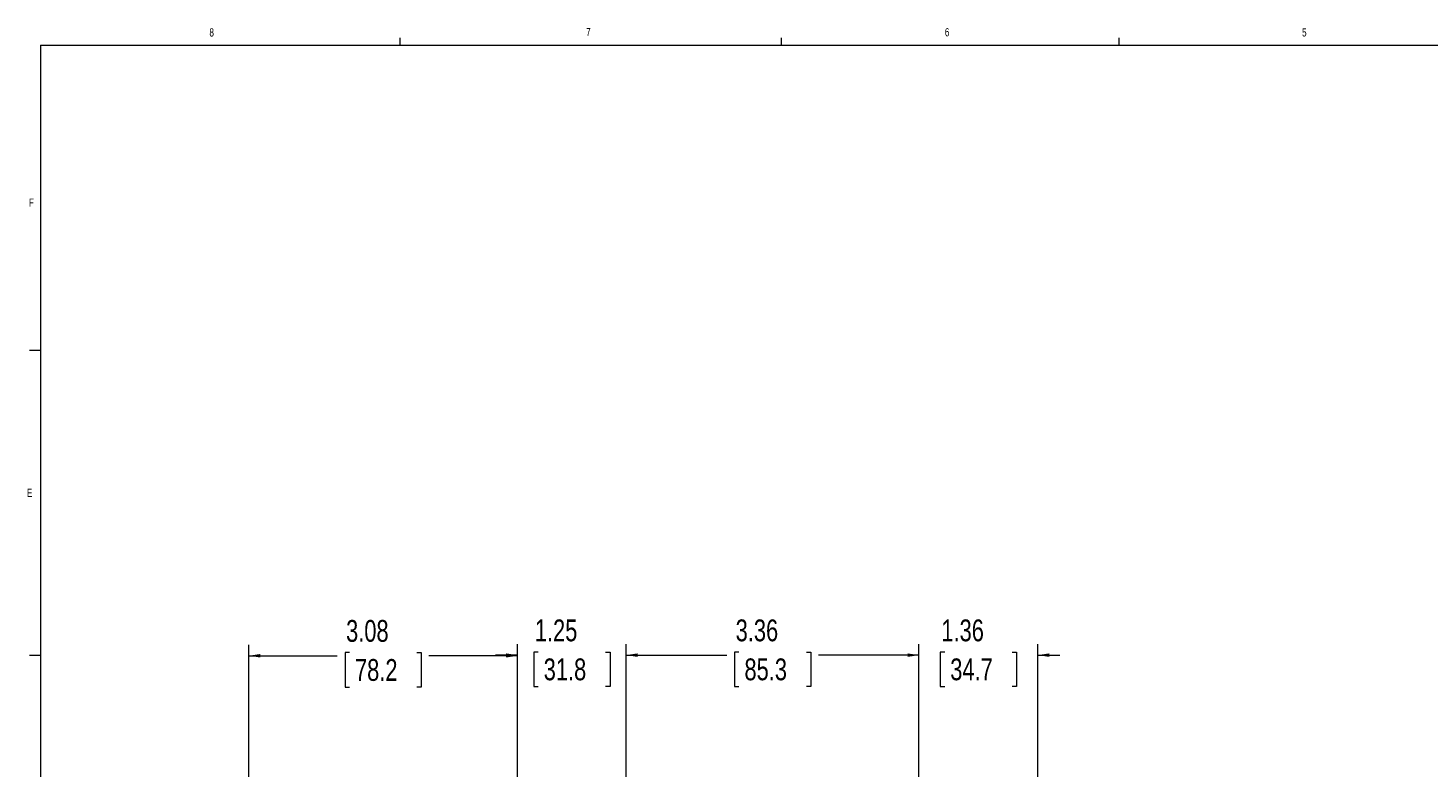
# Model space of a CAD drawing. Header units: inches. Extents: x 0.3 to 33.9, y 0.2 to 21.6.
# Tile 7 of 27: x 0.4 to 16.4, y 13.1 to 21.6. Entities that reach past the tile are written whole.
import ezdxf

# ---------------------------------------------------------------- set-up
doc = ezdxf.new("R2010")
doc.units = ezdxf.units.IN
doc.header["$MEASUREMENT"] = 0
doc.layers.add('SLD-0', color=7, linetype='Continuous', lineweight=15)
doc.styles.add('SLDTEXTSTYLE0', font='TXT', dxfattribs={"width": 0.75})
doc.dimstyles.new('SLDDIMSTYLE0', dxfattribs={"dimtxt": 0.25, "dimasz": 0.13, "dimexe": 0, "dimexo": 0.0625, "dimgap": 0.0625, "dimtad": 0, "dimtih": 1, "dimtoh": 1, "dimrnd": 1e-09, "dimzin": 12, "dimdsep": 46, "dimtxsty": 'SLDTEXTSTYLE0', "dimsah": 1, "dimcen": 0.09, "dimadec": 0, "dimazin": 3, "dimtfac": 1, "dimtofl": 0, "dimtmove": 0, "dimatfit": 3, "dimfxl": 1, "dimfrac": 2, "dimtolj": 1, "dimtzin": 12, "dimarcsym": 0})
doc.dimstyles.new('SLDDIMSTYLE1', dxfattribs={"dimtxt": 0.25, "dimasz": 0.13, "dimexe": 0, "dimexo": 0.0625, "dimgap": 0.0625, "dimtad": 0, "dimtih": 1, "dimtoh": 1, "dimrnd": 1e-09, "dimzin": 12, "dimdsep": 46, "dimtxsty": 'SLDTEXTSTYLE0', "dimsah": 1, "dimcen": 0.09, "dimadec": 0, "dimazin": 3, "dimtfac": 1, "dimtmove": 0, "dimatfit": 0, "dimfxl": 1, "dimfrac": 2, "dimtolj": 1, "dimtzin": 12, "dimarcsym": 0})

# ---------------------------------------------------------------- blocks, each defined once
blk = doc.blocks.new('_D')
at = {"layer": 'SLD-0'}
for p, q in [((2.913, 9.575), (2.913, 14.534)), ((5.993, 12.045), (5.993, 14.534)), ((2.913, 14.409), (3.927, 14.409)), ((4.066, 14.446), (4.016, 14.446)), ((4.016, 14.446), (4.016, 14.049)), ((4.84, 14.446), (4.891, 14.446)), ((4.891, 14.446), (4.891, 14.049)), ((5.993, 14.409), (4.979, 14.409)), ((4.016, 14.049), (4.066, 14.049)), ((4.891, 14.049), (4.84, 14.049))]:
    blk.add_line(p, q, dxfattribs=at)
for points in [[(2.913, 14.409), (3.043, 14.389), (3.043, 14.429)], [(5.993, 14.409), (5.863, 14.429), (5.863, 14.389)]]:
    blk.add_solid(points, dxfattribs=at)
at = {"layer": 'SLD-0', "char_height": 0.25, "attachment_point": 1, "style": 'SLDTEXTSTYLE0'}
for s, insert in [('3.08', (4.028, 14.819, 0.004)), ('78.2', (4.13, 14.371, 0.004))]:
    blk.add_mtext(s, dxfattribs=dict(at, insert=insert))
blk = doc.blocks.new('_D_1')
at = {"layer": 'SLD-0'}
for p, q in [((10.6, 7.27), (10.6, 14.541)), ((11.965, 5.556), (11.965, 14.541)), ((10.6, 14.416), (10.35, 14.416)), ((10.896, 14.452), (10.845, 14.452)), ((10.845, 14.452), (10.845, 14.055)), ((11.669, 14.452), (11.72, 14.452)), ((11.72, 14.452), (11.72, 14.055)), ((11.965, 14.416), (12.215, 14.416)), ((10.845, 14.055), (10.896, 14.055)), ((11.72, 14.055), (11.669, 14.055))]:
    blk.add_line(p, q, dxfattribs=at)
for points in [[(10.6, 14.416), (10.47, 14.436), (10.47, 14.396)], [(11.965, 14.416), (12.095, 14.396), (12.095, 14.436)]]:
    blk.add_solid(points, dxfattribs=at)
at = {"layer": 'SLD-0', "char_height": 0.25, "attachment_point": 1, "style": 'SLDTEXTSTYLE0'}
for s, insert in [('1.36', (10.857, 14.825, -1.847)), ('34.7', (10.959, 14.378, -1.847))]:
    blk.add_mtext(s, dxfattribs=dict(at, insert=insert))
blk = doc.blocks.new('_D_2')
at = {"layer": 'SLD-0'}
for p, q in [((7.243, 8.48), (7.243, 14.541)), ((10.6, 7.27), (10.6, 14.541)), ((7.243, 14.416), (8.395, 14.416)), ((8.535, 14.452), (8.484, 14.452)), ((8.484, 14.452), (8.484, 14.055)), ((9.308, 14.452), (9.359, 14.452)), ((9.359, 14.452), (9.359, 14.055)), ((10.6, 14.416), (9.448, 14.416)), ((8.484, 14.055), (8.535, 14.055)), ((9.359, 14.055), (9.308, 14.055))]:
    blk.add_line(p, q, dxfattribs=at)
for points in [[(7.243, 14.416), (7.373, 14.396), (7.373, 14.436)], [(10.6, 14.416), (10.47, 14.436), (10.47, 14.396)]]:
    blk.add_solid(points, dxfattribs=at)
at = {"layer": 'SLD-0', "char_height": 0.25, "attachment_point": 1, "style": 'SLDTEXTSTYLE0'}
for s, insert in [('3.36', (8.497, 14.825, -1.847)), ('85.3', (8.598, 14.378, -1.847))]:
    blk.add_mtext(s, dxfattribs=dict(at, insert=insert))
blk = doc.blocks.new('_D_3')
at = {"layer": 'SLD-0'}
for p, q in [((5.993, 12.045), (5.993, 14.541)), ((7.243, 8.48), (7.243, 14.541)), ((5.993, 14.416), (5.743, 14.416)), ((6.231, 14.452), (6.181, 14.452)), ((6.181, 14.452), (6.181, 14.055)), ((7.005, 14.452), (7.056, 14.452)), ((7.056, 14.452), (7.056, 14.055)), ((7.243, 14.416), (7.493, 14.416)), ((6.181, 14.055), (6.231, 14.055)), ((7.056, 14.055), (7.005, 14.055))]:
    blk.add_line(p, q, dxfattribs=at)
for points in [[(5.993, 14.416), (5.863, 14.436), (5.863, 14.396)], [(7.243, 14.416), (7.373, 14.396), (7.373, 14.436)]]:
    blk.add_solid(points, dxfattribs=at)
at = {"layer": 'SLD-0', "char_height": 0.25, "attachment_point": 1, "style": 'SLDTEXTSTYLE0'}
for s, insert in [('1.25', (6.193, 14.825, -1.847)), ('31.8', (6.295, 14.378, -1.847))]:
    blk.add_mtext(s, dxfattribs=dict(at, insert=insert))

msp = doc.modelspace()

# ---------------------------------------------------------------- linework, layer by layer
at = {"color": 7, "linetype": 'Continuous', "lineweight": 0}
for p, q in [((0.523, 21.411), (33.523, 21.411)), ((0.523, 21.411), (0.523, 0.411)), ((4.648, 21.411), (4.648, 21.495)), ((9.023, 21.411), (9.023, 21.495)), ((12.898, 21.411), (12.898, 21.495)), ((0.523, 17.911), (0.398, 17.911)), ((0.523, 14.411), (0.398, 14.411))]:
    msp.add_line(p, q, dxfattribs=at)

# ---------------------------------------------------------------- texts
at = {"color": 7, "linetype": 'Continuous', "lineweight": 0, "char_height": 0.0938, "attachment_point": 1, "style": 'SLDTEXTSTYLE0'}
for s, insert in [('8', (2.46, 21.604)), ('7', (6.782, 21.608)), ('6', (10.897, 21.606)), ('5', (14.995, 21.604)), ('F', (0.389, 19.652)), ('E', (0.366, 16.324))]:
    msp.add_mtext(s, dxfattribs=dict(at, insert=insert))

# ---------------------------------------------------------------- dimensions: what is measured, and where the dimension line sits
at = {"layer": 'SLD-0'}
for base, p1, p2, dimstyle, picture, middle in [((5.993, 14.409), (2.913, 9.525), (5.993, 11.995), 'SLDDIMSTYLE0', '_D', (4.453, 14.409)), ((5.993, 14.416), (7.243, 8.43), (5.993, 11.995), 'SLDDIMSTYLE1', '_D_3', (6.618, 14.416)), ((7.243, 14.416), (10.6, 7.22), (7.243, 8.43), 'SLDDIMSTYLE0', '_D_2', (8.921, 14.416)), ((10.5999, 14.4156), (11.9647, 5.5062), (10.5999, 7.2201), 'SLDDIMSTYLE1', '_D_1', (11.2823, 14.4156))]:
    dim = msp.add_linear_dim(base=base, p1=p1, p2=p2, dimstyle=dimstyle, dxfattribs=at)
    dim.commit()
    dim.dimension.update_dxf_attribs({"geometry": picture, "text_midpoint": middle, "dimtype": 160})

doc.saveas('drawing.dxf')
